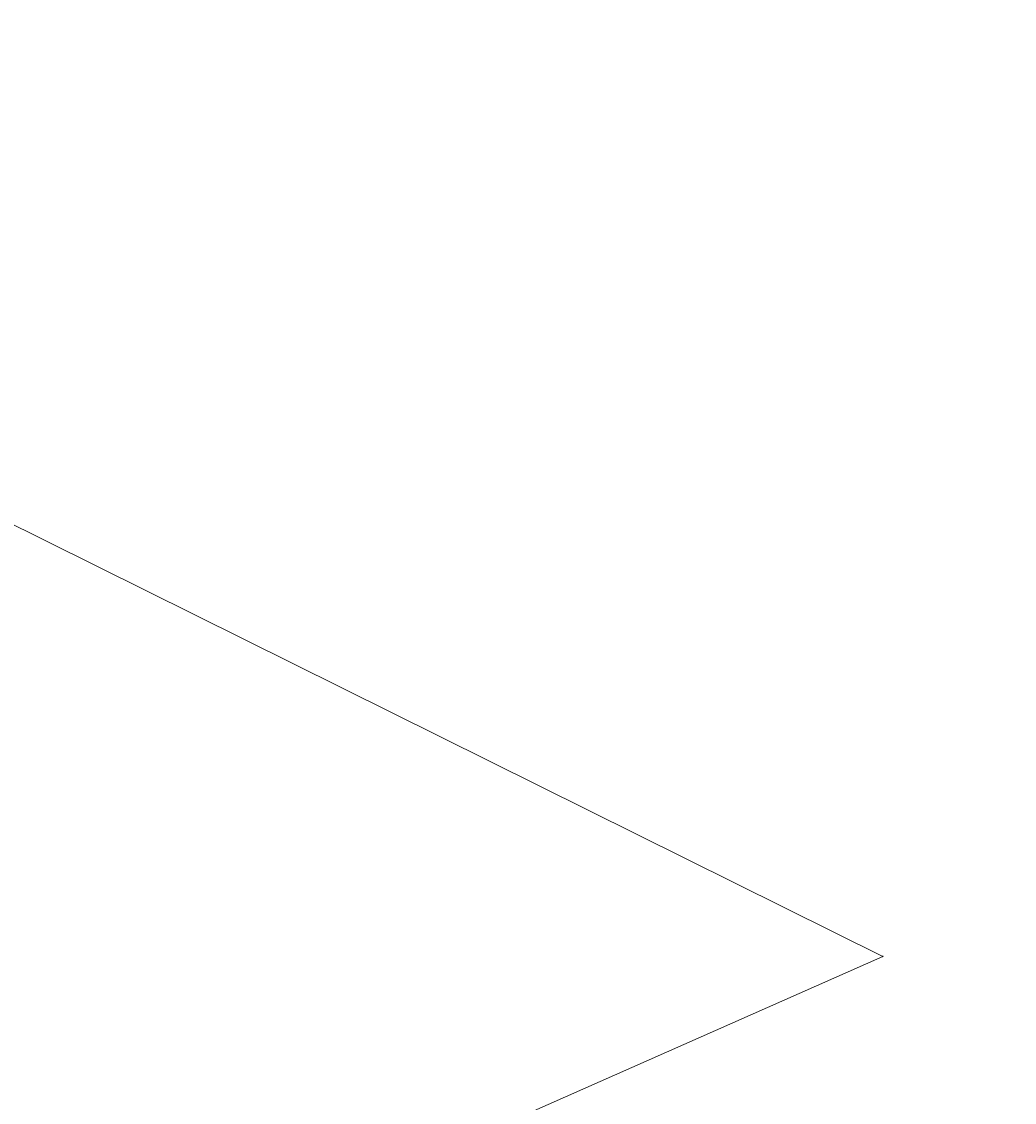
# Model space of a CAD drawing. Header units: metres. Extents: x 7471162 to 7473271, y 5962027 to 5964034.
# Tile 73 of 75: x 7472311 to 7472470, y 5963665 to 5963839. Entities that reach past the tile are written whole.
import ezdxf

# ---------------------------------------------------------------- set-up
doc = ezdxf.new("R2010")
doc.units = ezdxf.units.M
doc.header["$MEASUREMENT"] = 0
doc.linetypes.add('GDE', pattern=[0])
doc.layers.get('0').update_dxf_attribs({"color": 250, "linetype": 'CONTINUOUS', "lineweight": 100})
doc.layers.get('Defpoints').update_dxf_attribs({"linetype": 'CONTINUOUS'})
for name, color, linetype, lineweight in [('01_wymiary', 7, 'CONTINUOUS', 0), ('Dzialki', 7, 'GDE', 18), ('Punkty', 7, 'CONTINUOUS', 18)]:
    doc.layers.add(name, color=color, linetype=linetype, lineweight=lineweight)
doc.styles.get("Standard").update_dxf_attribs({"font": 'Simplex.SHX', "width": 0.75})
doc.dimstyles.new('ISO-25', dxfattribs={"dimscale": 0.4, "dimtxt": 2.5, "dimasz": 2.5, "dimexe": 1.25, "dimexo": 0.625, "dimtad": 1, "dimzin": 1, "dimtxsty": 'Standard', "dimblk": 'OBLIQUE', "dimcen": 2.5, "dimadec": 0, "dimazin": 0, "dimtfac": 1, "dimtmove": 0, "dimatfit": 3, "dimfxl": 1, "dimarcsym": 0})

# ---------------------------------------------------------------- blocks, each defined once
blk = doc.blocks.new('GRO')
at = {"linetype": 'Continuous'}
blk.add_circle((0, 0), 0.045, dxfattribs=at)
blk = doc.blocks.new('_Oblique')
at = {"color": 0, "linetype": 'ByBlock', "lineweight": -2, "transparency": 16777216}
blk.add_line((-0.5, -0.5), (0.5, 0.5), dxfattribs=at)
blk = doc.blocks.new('*D463')
at = {"layer": '01_wymiary', "color": 0, "lineweight": -2}
for p, q in [((7472011.43, 5963838.87), (7472010.34, 5963838.35)), ((7472886.13, 5962027.58), (7472010.79, 5963838.56)), ((7472886.78, 5962027.9), (7472885.68, 5962027.37))]:
    blk.add_line(p, q, dxfattribs=at)
at = {"layer": 'Defpoints', "color": 0, "lineweight": 15}
for p in [(7472010.79, 5963838.56), (7472011.65, 5963838.98), (7472887, 5962028)]:
    blk.add_point(p, dxfattribs=at)
at = {"layer": '01_wymiary', "color": 0, "lineweight": -2}
for p, rotation in [((7472010.79, 5963838.56), 115.7971028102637), ((7472886.13, 5962027.58), 295.7971028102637)]:
    blk.add_blockref('_Oblique', p, dxfattribs=dict(at, rotation=rotation))
at = {"layer": '01_wymiary', "color": 0, "insert": (7472449.22, 5962933.44), "char_height": 1, "attachment_point": 5, "rotation": 295.7971}
blk.add_mtext('2011,44', dxfattribs=at)

msp = doc.modelspace()

# ---------------------------------------------------------------- linework, layer by layer
at = {"layer": 'Dzialki'}
for p, q in [((7472448.97, 5963688.735), (7472297.46, 5963763.955)), ((7472358.22, 5963648.595), (7472448.97, 5963688.735))]:
    msp.add_line(p, q, dxfattribs=at)

# ---------------------------------------------------------------- block references
at = {"layer": 'Punkty'}
msp.add_blockref('GRO', (7472448.97, 5963688.735), dxfattribs=at)

# ---------------------------------------------------------------- dimensions: what is measured, and where the dimension line sits
at = {"layer": '01_wymiary'}
dim = msp.add_aligned_dim(p1=(7472887.002, 5962028.005), p2=(7472011.654, 5963838.984), distance=0.965, dimstyle='ISO-25', dxfattribs=at)
dim.commit()
dim.dimension.update_dxf_attribs({"geometry": '*D463', "text_midpoint": (7472449.22, 5962933.442)})

doc.saveas('drawing.dxf')
